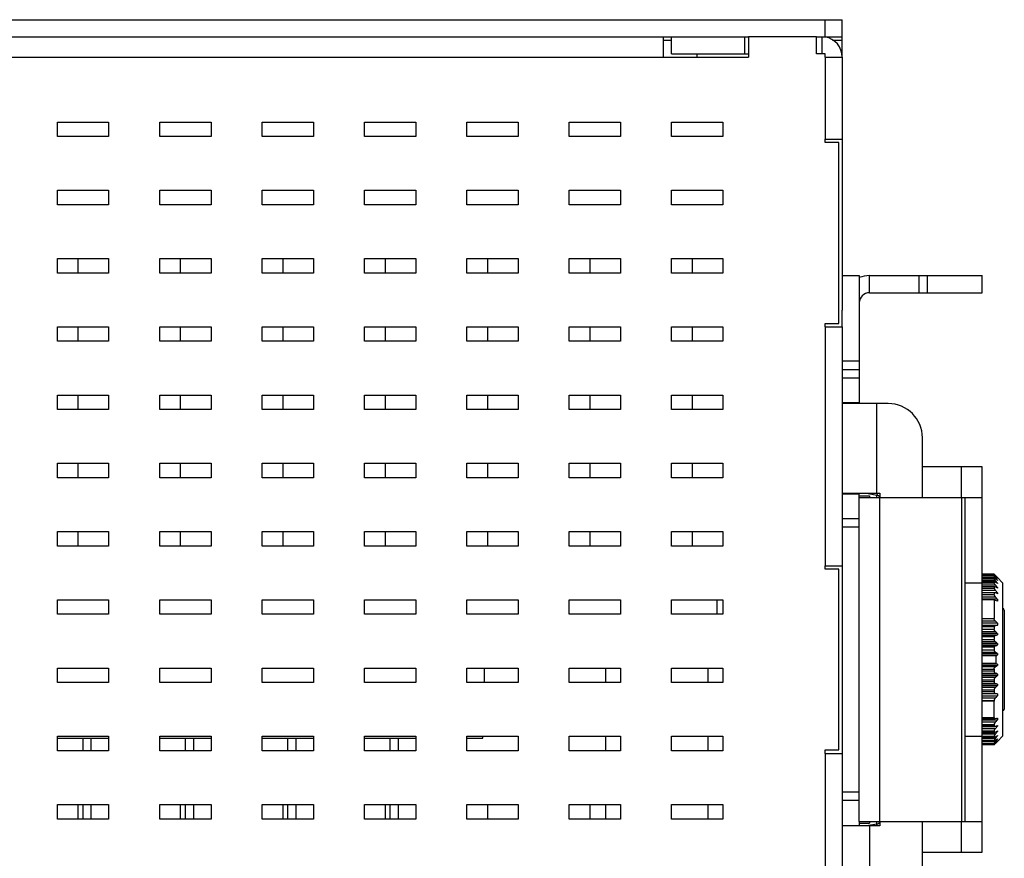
# Model space of a CAD drawing. Extents: x 879 to 1770, y -20 to 610.
# Tile 19 of 21: x 1458 to 1516, y 224 to 273. Entities that reach past the tile are written whole.
import ezdxf

# ---------------------------------------------------------------- set-up
doc = ezdxf.new("R2010")
doc.units = 0
doc.header["$LTSCALE"] = 2
doc.header["$MEASUREMENT"] = 0
for name, color, linetype in [('3461531900_SDXF_CONTINUO87', 7, 'CONTINUOUS'), ('3991137700_CDXF_CONTINUO69', 7, 'CONTINUOUS'), ('46-111-501-1DXF_CONTINUO64', 7, 'CONTINUOUS'), ('BACK_PLATE_2DXF_CONTINUO67', 7, 'CONTINUOUS'), ('MSD232_FEMALDXF_CONTINUO88', 7, 'CONTINUOUS'), ('MSD32_MALE_1DXF_CONTINUO86', 7, 'CONTINUOUS'), ('NET9-175600ADXF_CONTINUO70', 7, 'CONTINUOUS'), ('SNAP_2_DXF_CONTINUOUS_LINE', 7, 'CONTINUOUS'), ('SNAP_DXF_CONTINUOUS_LINE', 7, 'CONTINUOUS'), ('TOP-PCBA_DXF_CONTINUOUS_82', 7, 'CONTINUOUS')]:
    doc.layers.add(name, color=color, linetype=linetype)

msp = doc.modelspace()

# ---------------------------------------------------------------- linework, layer by layer
at = {"layer": '3461531900_SDXF_CONTINUO87', "color": 7, "linetype": 'Continuous'}
for p, q in [((1492.741, 234.555), (1492.741, 235.405)), ((1498.741, 234.555), (1498.741, 235.405)), ((1492.741, 230.555), (1492.741, 231.405)), ((1498.741, 230.555), (1498.741, 231.405)), ((1492.741, 226.555), (1492.741, 227.405)), ((1498.741, 226.555), (1498.741, 227.405))]:
    msp.add_line(p, q, dxfattribs=at)
at = {"layer": '3991137700_CDXF_CONTINUO69', "color": 3, "linetype": 'Continuous'}
msp.add_line((1410.591, 273.405), (1506.591, 273.405), dxfattribs=at)
at = {"layer": '3991137700_CDXF_CONTINUO69', "color": 7, "linetype": 'Continuous'}
for p, q in [((1505.591, 272.405), (1505.591, 273.405)), ((1506.591, 271.205), (1506.591, 273.405)), ((1411.591, 272.405), (1501.091, 272.405)), ((1496.091, 272.205), (1496.591, 272.205)), ((1505.091, 272.405), (1506.591, 272.405)), ((1506.013, 272.205), (1506.591, 272.205)), ((1461.791, 259.405), (1461.791, 258.555)), ((1467.791, 259.405), (1467.791, 258.555)), ((1473.791, 259.405), (1473.791, 258.555)), ((1479.791, 259.405), (1479.791, 258.555)), ((1485.791, 259.405), (1485.791, 258.555)), ((1491.791, 259.405), (1491.791, 258.555)), ((1497.791, 259.405), (1497.791, 258.555)), ((1461.791, 255.405), (1461.791, 254.555)), ((1467.791, 255.405), (1467.791, 254.555)), ((1473.791, 255.405), (1473.791, 254.555)), ((1479.791, 255.405), (1479.791, 254.555)), ((1485.791, 255.405), (1485.791, 254.555)), ((1491.791, 255.405), (1491.791, 254.555)), ((1497.791, 255.405), (1497.791, 254.555)), ((1461.791, 251.405), (1461.791, 250.555)), ((1467.791, 251.405), (1467.791, 250.555)), ((1473.791, 251.405), (1473.791, 250.555)), ((1479.791, 251.405), (1479.791, 250.555)), ((1485.791, 251.405), (1485.791, 250.555)), ((1491.791, 251.405), (1491.791, 250.555)), ((1497.791, 251.405), (1497.791, 250.555)), ((1461.791, 247.405), (1461.791, 246.555)), ((1467.791, 247.405), (1467.791, 246.555)), ((1473.791, 247.405), (1473.791, 246.555)), ((1479.791, 247.405), (1479.791, 246.555)), ((1485.791, 247.405), (1485.791, 246.555)), ((1491.791, 247.405), (1491.791, 246.555)), ((1497.791, 247.405), (1497.791, 246.555)), ((1461.791, 243.405), (1461.791, 242.555)), ((1467.791, 243.405), (1467.791, 242.555)), ((1473.791, 243.405), (1473.791, 242.555)), ((1479.791, 243.405), (1479.791, 242.555)), ((1485.791, 243.405), (1485.791, 242.555)), ((1491.791, 243.405), (1491.791, 242.555)), ((1497.791, 243.405), (1497.791, 242.555)), ((1461.791, 227.405), (1461.791, 226.555)), ((1467.791, 227.405), (1467.791, 226.555)), ((1473.791, 227.405), (1473.791, 226.555)), ((1479.791, 227.405), (1479.791, 226.555)), ((1485.791, 227.405), (1485.791, 226.555)), ((1491.791, 227.405), (1491.791, 226.555))]:
    msp.add_line(p, q, dxfattribs=at)
at = {"layer": '46-111-501-1DXF_CONTINUO64', "color": 6, "linetype": 'Continuous'}
for p, q in [((1515.491, 240.9), (1514.791, 240.9)), ((1514.791, 240.89), (1515.491, 240.89)), ((1515.491, 240.832), (1514.791, 240.832)), ((1514.791, 240.804), (1515.491, 240.804)), ((1514.791, 240.708), (1515.563, 240.708)), ((1515.491, 240.687), (1514.791, 240.687)), ((1515.491, 240.9), (1515.491, 240.89)), ((1515.491, 240.832), (1515.491, 240.804)), ((1515.491, 240.687), (1515.493, 240.687)), ((1515.491, 240.687), (1515.491, 240.64)), ((1515.526, 240.808), (1515.563, 240.808)), ((1515.59, 240.804), (1515.563, 240.831)), ((1515.563, 240.808), (1515.579, 240.792)), ((1515.563, 240.708), (1515.594, 240.673)), ((1515.606, 240.789), (1515.59, 240.804)), ((1515.649, 240.746), (1515.606, 240.789)), ((1515.691, 240.704), (1515.649, 240.746)), ((1515.691, 240.672), (1515.679, 240.672)), ((1515.991, 240.405), (1515.691, 240.705)), ((1515.691, 240.672), (1515.691, 240.661)), ((1514.791, 240.64), (1515.491, 240.64)), ((1514.791, 240.532), (1515.563, 240.532)), ((1514.791, 240.469), (1515.491, 240.469)), ((1515.491, 240.466), (1514.791, 240.466)), ((1514.791, 240.401), (1515.491, 240.401)), ((1514.791, 240.283), (1515.563, 240.283)), ((1514.791, 240.18), (1515.509, 240.18)), ((1515.491, 240.174), (1514.791, 240.174)), ((1515.491, 240.466), (1515.499, 240.469)), ((1515.491, 240.466), (1515.491, 240.401)), ((1515.491, 240.174), (1515.491, 240.092)), ((1515.691, 240.131), (1515.617, 240.131)), ((1515.691, 240.383), (1515.645, 240.383)), ((1515.691, 240.564), (1515.664, 240.564)), ((1515.691, 240.564), (1515.691, 240.543)), ((1515.691, 240.383), (1515.691, 240.352)), ((1515.691, 240.131), (1515.691, 240.09)), ((1515.991, 240.405), (1515.991, 231.405)), ((1514.791, 240.092), (1515.491, 240.092)), ((1514.791, 239.965), (1515.563, 239.965)), ((1514.791, 239.827), (1515.52, 239.827)), ((1515.491, 239.814), (1514.791, 239.814)), ((1514.791, 239.716), (1515.491, 239.716)), ((1514.791, 239.583), (1515.563, 239.583)), ((1515.491, 239.814), (1515.491, 239.716)), ((1515.563, 239.965), (1515.557, 239.971)), ((1515.691, 239.813), (1515.57, 239.813)), ((1515.691, 239.813), (1515.691, 239.763)), ((1515.691, 239.433), (1514.791, 239.433)), ((1515.491, 239.403), (1514.791, 239.403)), ((1515.491, 239.403), (1515.491, 238.309)), ((1515.691, 239.433), (1515.691, 239.334)), ((1516.091, 238.805), (1516.091, 233.005)), ((1514.791, 238.309), (1515.491, 238.309)), ((1514.791, 238.167), (1515.564, 238.167)), ((1515.691, 238.039), (1514.791, 238.039)), ((1514.791, 237.91), (1515.691, 237.91)), ((1515.563, 237.887), (1514.791, 237.887)), ((1515.491, 237.829), (1514.791, 237.829)), ((1515.491, 237.829), (1515.491, 237.686)), ((1515.691, 237.91), (1515.563, 237.887)), ((1515.691, 238.039), (1515.691, 237.91)), ((1514.791, 237.686), (1515.491, 237.686)), ((1514.791, 237.548), (1515.563, 237.548)), ((1515.691, 237.428), (1514.791, 237.428)), ((1514.791, 237.347), (1515.691, 237.347)), ((1515.563, 237.306), (1514.791, 237.306)), ((1515.491, 237.235), (1514.791, 237.235)), ((1515.491, 237.235), (1515.491, 237.087)), ((1515.691, 237.428), (1515.691, 237.347)), ((1514.791, 237.087), (1515.491, 237.087)), ((1514.791, 236.952), (1515.563, 236.952)), ((1515.691, 236.846), (1514.791, 236.846)), ((1514.791, 236.762), (1515.691, 236.762)), ((1515.563, 236.703), (1514.791, 236.703)), ((1515.691, 236.846), (1515.691, 236.762)), ((1515.491, 236.62), (1514.791, 236.62)), ((1514.791, 236.468), (1515.491, 236.468)), ((1514.791, 236.341), (1515.563, 236.341)), ((1515.691, 236.249), (1514.791, 236.249)), ((1514.791, 236.18), (1515.691, 236.18)), ((1515.591, 236.12), (1514.791, 236.12)), ((1515.491, 236.62), (1515.491, 236.468)), ((1515.492, 236.46), (1515.491, 236.468)), ((1515.591, 236.12), (1515.591, 235.689)), ((1515.691, 236.249), (1515.691, 236.18)), ((1514.791, 235.689), (1515.591, 235.689)), ((1515.691, 235.63), (1514.791, 235.63)), ((1514.791, 235.561), (1515.691, 235.561)), ((1515.691, 235.63), (1515.691, 235.561)), ((1515.563, 235.469), (1514.791, 235.469)), ((1514.791, 235.341), (1515.491, 235.341)), ((1515.491, 235.215), (1514.791, 235.215)), ((1514.791, 235.106), (1515.563, 235.106)), ((1515.691, 235.047), (1514.791, 235.047)), ((1514.791, 234.963), (1515.691, 234.963)), ((1515.491, 235.341), (1515.492, 235.349)), ((1515.491, 235.341), (1515.491, 235.215)), ((1515.691, 235.047), (1515.691, 234.963)), ((1515.563, 234.857), (1514.791, 234.857)), ((1514.791, 234.723), (1515.491, 234.723)), ((1515.491, 234.6), (1514.791, 234.6)), ((1514.791, 234.503), (1515.563, 234.503)), ((1515.691, 234.462), (1514.791, 234.462)), ((1514.791, 234.381), (1515.691, 234.381)), ((1515.491, 234.723), (1515.491, 234.6)), ((1515.691, 234.462), (1515.691, 234.381)), ((1515.563, 234.261), (1514.791, 234.261)), ((1514.791, 234.123), (1515.491, 234.123)), ((1515.491, 234.005), (1514.791, 234.005)), ((1514.791, 233.922), (1515.563, 233.922)), ((1515.691, 233.9), (1514.791, 233.9)), ((1514.791, 233.771), (1515.691, 233.771)), ((1515.491, 234.123), (1515.491, 234.005)), ((1515.563, 233.922), (1515.691, 233.9)), ((1515.691, 233.9), (1515.691, 233.771)), ((1515.564, 233.643), (1514.791, 233.643)), ((1514.791, 233.501), (1515.491, 233.501)), ((1515.491, 233.461), (1514.791, 233.461)), ((1515.491, 233.501), (1515.491, 233.461)), ((1514.791, 232.511), (1515.491, 232.511)), ((1515.491, 232.478), (1514.791, 232.478)), ((1514.791, 232.441), (1515.537, 232.441)), ((1514.791, 232.437), (1515.537, 232.437)), ((1514.791, 232.376), (1515.691, 232.376)), ((1515.563, 232.226), (1514.791, 232.226)), ((1514.791, 232.093), (1515.491, 232.093)), ((1515.491, 232.511), (1515.491, 232.478)), ((1515.491, 232.093), (1515.491, 232.012)), ((1515.537, 232.437), (1515.564, 232.441)), ((1515.691, 232.475), (1515.691, 232.376)), ((1515.691, 232.047), (1515.691, 231.996)), ((1515.491, 232.012), (1514.791, 232.012)), ((1514.791, 231.984), (1515.524, 231.984)), ((1515.563, 231.844), (1514.791, 231.844)), ((1514.791, 231.717), (1515.491, 231.717)), ((1515.491, 231.649), (1514.791, 231.649)), ((1514.791, 231.631), (1515.513, 231.631)), ((1515.563, 231.526), (1514.791, 231.526)), ((1515.491, 231.717), (1515.491, 231.649)), ((1515.557, 231.838), (1515.563, 231.844)), ((1515.57, 231.996), (1515.691, 231.996)), ((1515.617, 231.678), (1515.691, 231.678)), ((1515.691, 231.719), (1515.691, 231.678)), ((1515.691, 231.458), (1515.691, 231.426)), ((1514.791, 231.408), (1515.491, 231.408)), ((1515.491, 231.354), (1514.791, 231.354)), ((1514.791, 231.344), (1515.504, 231.344)), ((1515.563, 231.277), (1514.791, 231.277)), ((1514.791, 231.169), (1515.491, 231.169)), ((1515.491, 231.13), (1514.791, 231.13)), ((1514.791, 231.126), (1515.491, 231.126)), ((1515.563, 231.101), (1514.791, 231.101)), ((1514.791, 231.005), (1515.491, 231.005)), ((1515.491, 230.982), (1514.791, 230.982)), ((1514.791, 230.981), (1515.493, 230.981)), ((1514.791, 230.919), (1515.491, 230.919)), ((1515.491, 230.911), (1514.791, 230.911)), ((1515.491, 231.408), (1515.491, 231.354)), ((1515.491, 231.169), (1515.491, 231.13)), ((1515.491, 231.005), (1515.491, 230.982)), ((1515.491, 230.982), (1515.493, 230.981)), ((1515.491, 230.919), (1515.491, 230.911)), ((1515.493, 230.912), (1515.495, 230.914)), ((1515.495, 230.914), (1515.498, 230.916)), ((1515.498, 230.916), (1515.502, 230.92)), ((1515.563, 231.001), (1515.525, 231.001)), ((1515.594, 231.136), (1515.563, 231.101)), ((1515.579, 231.018), (1515.563, 231.001)), ((1515.563, 230.978), (1515.59, 231.005)), ((1515.59, 231.005), (1515.606, 231.02)), ((1515.606, 231.02), (1515.649, 231.063)), ((1515.645, 231.426), (1515.691, 231.426)), ((1515.649, 231.063), (1515.691, 231.105)), ((1515.664, 231.245), (1515.691, 231.245)), ((1515.679, 231.137), (1515.691, 231.137)), ((1515.991, 231.405), (1515.691, 231.105)), ((1515.691, 231.266), (1515.691, 231.245)), ((1515.691, 231.148), (1515.691, 231.137))]:
    msp.add_line(p, q, dxfattribs=at)
for centre, radius, start, end in [((1514.276, 239.575), 1.798, 46.49107, 46.84636), ((1515.44, 240.545), 0.153, 61.15697, 64.64152), ((1513.868, 239.146), 2.39, 45.94422, 46.47645), ((1512.013, 237.233), 5.054, 45.38439, 45.90714), ((1493.755, 216.378), 32.723, 48.02064, 48.20935), ((1490.526, 217.132), 34.459, 43.08834, 43.36139), ((1489.136, 217.005), 35.5, 41.57918, 41.81447), ((1494.68, 217.407), 31.34, 47.90139, 48.01984), ((1496.13, 216.048), 31.347, 51.3901, 51.68973), ((1487.853, 216.538), 36.655, 40.58249, 40.88995), ((1498.184, 214.647), 31.1, 55.74064, 56.02628), ((1487.249, 216.217), 37.16, 40.05726, 40.36382), ((1500.053, 211.806), 32.319, 61.06108, 61.32078), ((1515.924, 239.894), 0.476, 216.84163, 220.70201), ((1487.161, 215.888), 37.234, 39.98289, 40.28932), ((1501.62, 205.937), 36.635, 67.41276, 67.63001), ((1487.596, 215.559), 36.869, 40.3564, 40.66349), ((1502.122, 189.156), 51.98, 74.86769, 75.01252), ((1515.991, 238.805), 0.1, 0, 90), ((1490.52, 213.191), 35.369, 44.62891, 44.92073), ((1493.567, 213.776), 32.387, 46.91312, 47.22327), ((1502.447, 278.613), 43.338, 287.61527, 287.79341), ((1495.646, 212.842), 31.272, 50.13604, 50.44175), ((1501.137, 268.231), 34.671, 294.58591, 294.8194), ((1497.715, 211.337), 30.721, 54.1858, 54.48047), ((1499.873, 262.629), 30.818, 300.66593, 300.88232), ((1497.513, 260.753), 31.066, 305.52116, 305.81256), ((1500.014, 209.418), 30.542, 59.1167, 59.33505), ((1501.307, 203.947), 34.266, 65.17922, 65.41547), ((1495.427, 259.231), 31.616, 309.55991, 309.8623), ((1502.605, 193.692), 42.819, 72.20551, 72.38581), ((1493.329, 258.289), 32.736, 312.77838, 313.08523), ((1490.258, 258.878), 35.738, 315.08078, 315.36959), ((1459.838, 232.984), 55.655, 359.51311, 0.49021), ((1515.991, 233.005), 0.1, 270, 360), ((1515.923, 231.917), 0.475, 139.29165, 143.16465), ((1487.305, 256.499), 37.251, 319.33809, 319.64202), ((1501.785, 265.472), 36.203, 292.36869, 292.58854), ((1502.281, 282.062), 51.368, 284.98662, 285.13317), ((1486.867, 256.169), 37.619, 319.71225, 320.01554), ((1500.232, 259.677), 31.948, 298.67771, 298.94043), ((1486.955, 255.841), 37.545, 319.63774, 319.94117), ((1498.379, 256.873), 30.752, 303.9721, 304.26098), ((1515.174, 231.279), 0.487, 312.46082, 312.84431), ((1513.315, 233.29), 3.225, 312.75783, 312.89036), ((1514.731, 231.766), 1.145, 312.89931, 313.1893), ((1517.273, 229.381), 2.356, 136.54632, 137.81867), ((1487.565, 255.52), 37.035, 319.11162, 319.41593), ((1496.344, 255.492), 31.004, 308.30862, 308.61156), ((1493.757, 255.429), 32.722, 311.79065, 311.97987), ((1490.261, 254.926), 34.822, 316.64005, 316.91025), ((1488.858, 255.052), 35.872, 318.18675, 318.41959), ((1494.681, 254.401), 31.339, 311.98067, 312.09861)]:
    msp.add_arc(centre, radius, start, end, dxfattribs=at)
for points, start_tangent, end_tangent in [([(1515.491, 240.9), (1515.506, 240.887)], (0.771742, -0.635936), (0.729581, -0.683895)), ([(1515.518, 240.857), (1515.511, 240.865), (1515.497, 240.882), (1515.491, 240.89)], (-0.663466, 0.748206), (-0.400022, 0.916506)), ([(1515.491, 240.832), (1515.506, 240.824), (1515.53, 240.805), (1515.563, 240.777)], (0.951576, -0.307412), (0.742904, -0.669398)), ([(1515.563, 240.708), (1515.533, 240.742), (1515.511, 240.77), (1515.497, 240.791), (1515.491, 240.804)], (-0.667641, 0.744484), (-0.221262, 0.975214)), ([(1515.493, 240.687), (1515.506, 240.684)], (0.999115, 0.042056), (0.903846, -0.427859)), ([(1515.514, 240.679), (1515.53, 240.67), (1515.541, 240.662)], (0.876227, -0.481899), (0.808289, -0.588787)), ([(1515.563, 240.808), (1515.533, 240.84), (1515.518, 240.857)], (-0.687031, 0.726628), (-0.663466, 0.748206)), ([(1515.563, 240.532), (1515.533, 240.568), (1515.511, 240.599), (1515.497, 240.624), (1515.491, 240.64)], (-0.654566, 0.756005), (-0.153108, 0.98821)), ([(1515.563, 240.283), (1515.533, 240.321), (1515.511, 240.354), (1515.497, 240.381), (1515.491, 240.401)], (-0.647596, 0.761984), (-0.118221, 0.992987)), ([(1515.491, 240.174), (1515.506, 240.18), (1515.508, 240.18)], (0.646985, 0.762503), (0.999453, 0.033067)), ([(1515.499, 240.469), (1515.506, 240.468)], (0.999992, -0.003939), (0.984286, -0.176581)), ([(1515.506, 240.468), (1515.53, 240.459), (1515.563, 240.439)], (0.984286, -0.176581), (0.822067, -0.569391)), ([(1515.508, 240.18), (1515.53, 240.176), (1515.563, 240.161)], (0.999453, 0.033067), (0.868342, -0.495966)), ([(1515.541, 240.662), (1515.563, 240.645)], (0.808289, -0.588787), (0.779659, -0.626205)), ([(1515.491, 240.092), (1515.493, 240.081), (1515.497, 240.067), (1515.504, 240.052), (1515.513, 240.035), (1515.525, 240.016), (1515.539, 239.994), (1515.557, 239.971)], (0.097458, -0.99524), (0.636056, -0.771643)), ([(1515.491, 239.814), (1515.506, 239.825), (1515.519, 239.827)], (0.517769, 0.85552), (0.999979, -0.00648)), ([(1515.543, 239.608), (1515.515, 239.649), (1515.498, 239.687), (1515.491, 239.716)], (-0.599173, 0.800619), (-0.083994, 0.996466)), ([(1515.519, 239.827), (1515.53, 239.826), (1515.563, 239.816)], (0.999979, -0.00648), (0.915082, -0.403267)), ([(1515.491, 239.403), (1515.513, 239.396), (1515.538, 239.384), (1515.564, 239.368)], (0.969003, -0.247048), (0.830477, -0.557053)), ([(1515.509, 238.244), (1515.5, 238.267), (1515.494, 238.289), (1515.491, 238.309)], (-0.42507, 0.905161), (-0.063665, 0.997971)), ([(1515.491, 237.829), (1515.506, 237.857), (1515.53, 237.877), (1515.563, 237.887)], (0.296676, 0.954978), (0.99182, 0.127646)), ([(1515.564, 238.167), (1515.542, 238.192), (1515.523, 238.218), (1515.509, 238.244)], (-0.70609, 0.708122), (-0.42507, 0.905161)), ([(1515.5, 237.641), (1515.496, 237.657), (1515.493, 237.672), (1515.491, 237.686)], (-0.328605, 0.944467), (-0.060919, 0.998143)), ([(1515.491, 237.235), (1515.506, 237.266), (1515.53, 237.291), (1515.563, 237.306)], (0.2749, 0.961473), (0.965021, 0.262172)), ([(1515.563, 237.548), (1515.536, 237.577), (1515.515, 237.609), (1515.5, 237.641)], (-0.733966, 0.679187), (-0.328605, 0.944467)), ([(1515.495, 237.06), (1515.493, 237.069), (1515.492, 237.078), (1515.491, 237.087)], (-0.225253, 0.9743), (-0.059053, 0.998255)), ([(1515.491, 236.62), (1515.506, 236.654), (1515.53, 236.683), (1515.563, 236.703)], (0.259537, 0.965733), (0.925133, 0.379643)), ([(1515.563, 236.952), (1515.531, 236.985), (1515.508, 237.022), (1515.495, 237.06)], (-0.77094, 0.636908), (-0.225253, 0.9743)), ([(1515.492, 236.46), (1515.495, 236.44), (1515.502, 236.419), (1515.511, 236.399), (1515.525, 236.378), (1515.542, 236.359), (1515.563, 236.341)], (0.110445, -0.993882), (0.813884, -0.581028)), ([(1515.491, 235.215), (1515.493, 235.197), (1515.498, 235.18), (1515.505, 235.163), (1515.514, 235.146), (1515.527, 235.131), (1515.543, 235.117), (1515.563, 235.106)], (0.059234, -0.998244), (0.909328, -0.41608)), ([(1515.492, 235.349), (1515.499, 235.381), (1515.513, 235.414), (1515.535, 235.443), (1515.563, 235.469)], (0.110445, 0.993882), (0.813884, 0.581028)), ([(1515.495, 234.75), (1515.493, 234.74), (1515.492, 234.731), (1515.491, 234.723)], (-0.225253, -0.9743), (-0.059053, -0.998255)), ([(1515.491, 234.6), (1515.493, 234.583), (1515.498, 234.566), (1515.505, 234.551), (1515.514, 234.536), (1515.527, 234.523), (1515.543, 234.511), (1515.563, 234.503)], (0.061238, -0.998123), (0.953104, -0.302643)), ([(1515.563, 234.857), (1515.531, 234.824), (1515.508, 234.788), (1515.495, 234.75)], (-0.77094, -0.636908), (-0.225253, -0.9743)), ([(1515.5, 234.168), (1515.496, 234.153), (1515.493, 234.138), (1515.491, 234.123)], (-0.328605, -0.944467), (-0.060919, -0.998143)), ([(1515.491, 234.005), (1515.493, 233.989), (1515.498, 233.974), (1515.505, 233.96), (1515.514, 233.947), (1515.527, 233.936), (1515.543, 233.927), (1515.563, 233.922)], (0.06443, -0.997922), (0.985447, -0.169981)), ([(1515.563, 234.261), (1515.536, 234.232), (1515.515, 234.201), (1515.5, 234.168)], (-0.733966, -0.679187), (-0.328605, -0.944467)), ([(1515.509, 233.565), (1515.5, 233.542), (1515.494, 233.521), (1515.491, 233.501)], (-0.42507, -0.905161), (-0.063665, -0.997971)), ([(1515.564, 233.643), (1515.542, 233.618), (1515.523, 233.592), (1515.509, 233.565)], (-0.70609, -0.708122), (-0.42507, -0.905161)), ([(1515.491, 232.478), (1515.497, 232.457), (1515.511, 232.443), (1515.534, 232.437), (1515.537, 232.437)], (0.083498, -0.996508), (0.999994, -0.003592)), ([(1515.543, 232.201), (1515.527, 232.179), (1515.514, 232.158), (1515.505, 232.139), (1515.498, 232.122), (1515.493, 232.106), (1515.491, 232.093)], (-0.599173, -0.800619), (-0.083994, -0.996466)), ([(1515.491, 232.012), (1515.493, 232.002), (1515.498, 231.994), (1515.505, 231.988), (1515.514, 231.985), (1515.523, 231.984)], (0.099625, -0.995025), (1, -0.000486)), ([(1515.491, 231.717), (1515.497, 231.74), (1515.509, 231.768), (1515.53, 231.801), (1515.557, 231.838)], (0.097458, 0.99524), (0.636056, 0.771643)), ([(1515.491, 231.649), (1515.493, 231.642), (1515.498, 231.636), (1515.505, 231.632), (1515.513, 231.631)], (0.121692, -0.992568), (0.999999, 0.001094)), ([(1515.563, 231.526), (1515.543, 231.502), (1515.527, 231.48), (1515.514, 231.461), (1515.505, 231.444), (1515.498, 231.43), (1515.493, 231.418), (1515.491, 231.408)], (-0.647596, -0.761984), (-0.118221, -0.992987)), ([(1515.513, 231.631), (1515.514, 231.631), (1515.527, 231.633), (1515.543, 231.639), (1515.563, 231.648)], (0.999999, 0.001094), (0.877307, 0.479929)), ([(1515.523, 231.984), (1515.527, 231.984), (1515.543, 231.987), (1515.563, 231.993)], (1, -0.000486), (0.924737, 0.380608)), ([(1515.491, 231.354), (1515.493, 231.348), (1515.498, 231.345), (1515.504, 231.344)], (0.15932, -0.987227), (0.999993, 0.003809)), ([(1515.563, 231.277), (1515.543, 231.254), (1515.527, 231.233), (1515.514, 231.215), (1515.505, 231.2), (1515.498, 231.187), (1515.493, 231.177), (1515.491, 231.169)], (-0.654566, -0.756005), (-0.153108, -0.98821)), ([(1515.491, 231.13), (1515.493, 231.127), (1515.497, 231.126)], (0.234852, -0.972031), (0.999998, -0.002132)), ([(1515.563, 231.101), (1515.543, 231.079), (1515.527, 231.06), (1515.514, 231.043), (1515.505, 231.03), (1515.498, 231.019), (1515.493, 231.011), (1515.491, 231.005)], (-0.667641, -0.744484), (-0.221262, -0.975214)), ([(1515.527, 230.962), (1515.514, 230.948), (1515.505, 230.937), (1515.498, 230.928), (1515.493, 230.922), (1515.491, 230.919)], (-0.670607, -0.741812), (-0.400022, -0.916506)), ([(1515.493, 230.981), (1515.493, 230.981), (1515.498, 230.982), (1515.505, 230.986)], (0.996262, -0.086379), (0.855191, 0.518313)), ([(1515.497, 231.126), (1515.498, 231.126), (1515.505, 231.127), (1515.514, 231.131), (1515.527, 231.139), (1515.541, 231.148)], (0.999998, -0.002132), (0.815849, 0.578266)), ([(1515.504, 231.344), (1515.505, 231.344), (1515.514, 231.345), (1515.527, 231.35), (1515.543, 231.358), (1515.563, 231.371)], (0.999993, 0.003809), (0.829277, 0.558837)), ([(1515.505, 230.986), (1515.514, 230.992), (1515.527, 231.002), (1515.543, 231.016), (1515.563, 231.033)], (0.855191, 0.518313), (0.745573, 0.666424)), ([(1515.514, 230.931), (1515.527, 230.943), (1515.543, 230.959), (1515.563, 230.978)], (0.728935, 0.684583), (0.712967, 0.701198)), ([(1515.541, 231.148), (1515.543, 231.149), (1515.563, 231.164)], (0.815849, 0.578266), (0.784646, 0.619943))]:
    msp.add_spline(points, degree=3, dxfattribs=dict(at, start_tangent=start_tangent, end_tangent=end_tangent))
at = {"layer": 'BACK_PLATE_2DXF_CONTINUO67', "color": 7, "linetype": 'Continuous'}
for p, q in [((1506.591, 258.405), (1507.591, 258.405)), ((1508.191, 258.405), (1514.791, 258.405)), ((1508.191, 257.405), (1508.191, 258.405)), ((1511.074, 258.405), (1511.074, 257.405)), ((1511.567, 258.405), (1511.567, 257.405)), ((1514.791, 257.405), (1514.791, 258.405)), ((1506.591, 255.405), (1506.591, 256.377)), ((1506.591, 253.405), (1507.591, 253.405)), ((1506.591, 253.405), (1506.591, 252.905)), ((1506.591, 252.905), (1507.591, 252.905)), ((1506.591, 252.405), (1507.591, 252.405)), ((1507.591, 250.947), (1506.591, 250.947)), ((1509.291, 250.905), (1506.627, 250.905)), ((1508.591, 250.905), (1508.591, 245.655)), ((1511.291, 245.405), (1511.291, 248.905)), ((1506.591, 245.612), (1507.591, 245.612)), ((1506.627, 245.655), (1508.791, 245.655)), ((1508.009, 245.655), (1508.628, 245.545)), ((1508.646, 245.645), (1508.628, 245.545)), ((1508.791, 245.655), (1508.791, 245.405)), ((1507.591, 244.155), (1506.591, 244.155)), ((1507.591, 243.655), (1506.591, 243.655)), ((1506.591, 243.655), (1506.591, 228.155)), ((1506.591, 228.155), (1507.591, 228.155)), ((1506.591, 227.655), (1507.591, 227.655)), ((1508.628, 226.264), (1508.009, 226.155)), ((1508.647, 226.155), (1508.628, 226.264)), ((1508.791, 226.405), (1508.791, 226.155)), ((1511.291, 222.905), (1511.291, 226.405)), ((1508.791, 226.155), (1506.591, 226.155)), ((1508.191, 226.155), (1508.191, 220.905))]:
    msp.add_line(p, q, dxfattribs=at)
at = {"layer": 'BACK_PLATE_2DXF_CONTINUO67', "color": 3, "linetype": 'Continuous'}
for p, q in [((1507.591, 258.405), (1507.591, 250.947)), ((1508.191, 257.405), (1514.791, 257.405)), ((1507.591, 245.405), (1507.591, 245.612)), ((1507.591, 245.505), (1508.191, 245.505)), ((1508.191, 245.505), (1508.191, 245.405)), ((1507.591, 226.405), (1507.591, 226.155)), ((1507.591, 226.305), (1508.191, 226.305)), ((1508.191, 226.405), (1508.191, 226.305))]:
    msp.add_line(p, q, dxfattribs=at)
at = {"layer": 'BACK_PLATE_2DXF_CONTINUO67', "color": 7, "linetype": 'Continuous'}
for centre, radius, start, end in [((1508.191, 256.805), 1.6, 90, 112.23217), ((1509.291, 248.905), 2, 0, 90), ((1508.593, 245.348), 0.2, 16, 80), ((1508.593, 226.461), 0.2, 280, 344)]:
    msp.add_arc(centre, radius, start, end, dxfattribs=at)
at = {"layer": 'BACK_PLATE_2DXF_CONTINUO67', "color": 3, "linetype": 'Continuous'}
msp.add_arc((1508.191, 256.805), 0.6, 90, 180, dxfattribs=at)
for points, start_tangent, end_tangent in [([(1507.591, 250.947), (1507.593, 250.923), (1507.599, 250.909)], (0, -1), (0.69222, -0.721686)), ([(1507.591, 245.612), (1507.593, 245.636), (1507.599, 245.65)], (0, 1), (0.69222, 0.721686))]:
    msp.add_spline(points, degree=3, dxfattribs=dict(at, start_tangent=start_tangent, end_tangent=end_tangent))
at = {"layer": 'MSD232_FEMALDXF_CONTINUO88', "color": 7, "linetype": 'Continuous'}
msp.add_line((1485.625, 234.555), (1485.625, 235.405), dxfattribs=at)
at = {"layer": 'MSD32_MALE_1DXF_CONTINUO86', "color": 7, "linetype": 'Continuous'}
for p, q in [((1460.591, 231.305), (1463.591, 231.305)), ((1462.075, 231.305), (1462.075, 230.555)), ((1462.575, 230.555), (1462.575, 231.305)), ((1466.591, 231.305), (1469.591, 231.305)), ((1468.075, 231.305), (1468.075, 230.555)), ((1468.575, 230.555), (1468.575, 231.305)), ((1472.591, 231.305), (1475.591, 231.305)), ((1474.075, 231.305), (1474.075, 230.555)), ((1474.575, 230.555), (1474.575, 231.305)), ((1478.591, 231.305), (1481.591, 231.305)), ((1480.075, 231.305), (1480.075, 230.555)), ((1480.575, 230.555), (1480.575, 231.305)), ((1484.591, 231.305), (1485.525, 231.305)), ((1485.525, 231.305), (1485.525, 231.405)), ((1462.075, 227.405), (1462.075, 226.555)), ((1462.575, 226.555), (1462.575, 227.405)), ((1468.075, 227.405), (1468.075, 226.555)), ((1468.575, 226.555), (1468.575, 227.405)), ((1474.075, 227.405), (1474.075, 226.555)), ((1474.575, 226.555), (1474.575, 227.405)), ((1480.075, 227.405), (1480.075, 226.555)), ((1480.575, 226.555), (1480.575, 227.405))]:
    msp.add_line(p, q, dxfattribs=at)
at = {"layer": 'NET9-175600ADXF_CONTINUO70', "color": 7, "linetype": 'Continuous'}
for p, q in [((1496.091, 272.405), (1496.091, 271.205)), ((1496.591, 272.405), (1500.891, 272.405)), ((1496.591, 271.405), (1496.591, 272.405)), ((1500.891, 271.405), (1500.891, 272.405)), ((1505.091, 272.405), (1501.091, 272.405)), ((1501.091, 272.405), (1501.091, 271.205)), ((1505.091, 271.405), (1505.091, 272.405)), ((1505.391, 272.405), (1505.391, 271.405)), ((1505.591, 271.405), (1505.091, 271.405)), ((1505.591, 271.205), (1505.591, 271.405)), ((1411.791, 271.205), (1501.091, 271.205)), ((1505.591, 271.205), (1506.591, 271.205)), ((1506.591, 271.205), (1506.591, 256.377)), ((1460.591, 266.555), (1460.591, 267.405)), ((1460.591, 267.405), (1463.591, 267.405)), ((1463.591, 267.405), (1463.591, 266.555)), ((1466.591, 266.555), (1466.591, 267.405)), ((1466.591, 267.405), (1469.591, 267.405)), ((1469.591, 267.405), (1469.591, 266.555)), ((1472.591, 266.555), (1472.591, 267.405)), ((1472.591, 267.405), (1475.591, 267.405)), ((1475.591, 267.405), (1475.591, 266.555)), ((1478.591, 267.405), (1481.591, 267.405)), ((1478.591, 266.555), (1478.591, 267.405)), ((1481.591, 267.405), (1481.591, 266.555)), ((1484.591, 267.405), (1487.591, 267.405)), ((1484.591, 266.555), (1484.591, 267.405)), ((1487.591, 267.405), (1487.591, 266.555)), ((1490.591, 267.405), (1493.591, 267.405)), ((1490.591, 266.555), (1490.591, 267.405)), ((1493.591, 267.405), (1493.591, 266.555)), ((1496.591, 267.405), (1499.591, 267.405)), ((1496.591, 266.555), (1496.591, 267.405)), ((1499.591, 267.405), (1499.591, 266.555)), ((1463.591, 266.555), (1460.591, 266.555)), ((1469.591, 266.555), (1466.591, 266.555)), ((1475.591, 266.555), (1472.591, 266.555)), ((1481.591, 266.555), (1478.591, 266.555)), ((1487.591, 266.555), (1484.591, 266.555)), ((1493.591, 266.555), (1490.591, 266.555)), ((1499.591, 266.555), (1496.591, 266.555)), ((1505.591, 266.405), (1506.591, 266.405)), ((1505.591, 266.205), (1505.591, 266.405)), ((1506.391, 266.205), (1505.591, 266.205)), ((1506.391, 255.605), (1506.391, 266.205)), ((1460.591, 262.555), (1460.591, 263.405)), ((1460.591, 263.405), (1463.591, 263.405)), ((1463.591, 263.405), (1463.591, 262.555)), ((1466.591, 262.555), (1466.591, 263.405)), ((1466.591, 263.405), (1469.591, 263.405)), ((1469.591, 263.405), (1469.591, 262.555)), ((1472.591, 263.405), (1475.591, 263.405)), ((1472.591, 262.555), (1472.591, 263.405)), ((1475.591, 263.405), (1475.591, 262.555)), ((1478.591, 263.405), (1481.591, 263.405)), ((1478.591, 262.555), (1478.591, 263.405)), ((1481.591, 263.405), (1481.591, 262.555)), ((1484.591, 263.405), (1487.591, 263.405)), ((1484.591, 262.555), (1484.591, 263.405)), ((1487.591, 263.405), (1487.591, 262.555)), ((1490.591, 263.405), (1493.591, 263.405)), ((1490.591, 262.555), (1490.591, 263.405)), ((1493.591, 263.405), (1493.591, 262.555)), ((1496.591, 263.405), (1499.591, 263.405)), ((1496.591, 262.555), (1496.591, 263.405)), ((1499.591, 263.405), (1499.591, 262.555)), ((1463.591, 262.555), (1460.591, 262.555)), ((1469.591, 262.555), (1466.591, 262.555)), ((1475.591, 262.555), (1472.591, 262.555)), ((1481.591, 262.555), (1478.591, 262.555)), ((1487.591, 262.555), (1484.591, 262.555)), ((1493.591, 262.555), (1490.591, 262.555)), ((1499.591, 262.555), (1496.591, 262.555)), ((1460.591, 258.555), (1460.591, 259.405)), ((1460.591, 259.405), (1463.591, 259.405)), ((1463.591, 259.405), (1463.591, 258.555)), ((1466.591, 259.405), (1469.591, 259.405)), ((1466.591, 258.555), (1466.591, 259.405)), ((1469.591, 259.405), (1469.591, 258.555)), ((1472.591, 259.405), (1475.591, 259.405)), ((1472.591, 258.555), (1472.591, 259.405)), ((1475.591, 259.405), (1475.591, 258.555)), ((1478.591, 259.405), (1481.591, 259.405)), ((1478.591, 258.555), (1478.591, 259.405)), ((1481.591, 259.405), (1481.591, 258.555)), ((1484.591, 259.405), (1487.591, 259.405)), ((1484.591, 258.555), (1484.591, 259.405)), ((1487.591, 259.405), (1487.591, 258.555)), ((1490.591, 259.405), (1493.591, 259.405)), ((1490.591, 258.555), (1490.591, 259.405)), ((1493.591, 259.405), (1493.591, 258.555)), ((1496.591, 259.405), (1499.591, 259.405)), ((1496.591, 258.555), (1496.591, 259.405)), ((1499.591, 259.405), (1499.591, 258.555)), ((1463.591, 258.555), (1460.591, 258.555)), ((1469.591, 258.555), (1466.591, 258.555)), ((1475.591, 258.555), (1472.591, 258.555)), ((1481.591, 258.555), (1478.591, 258.555)), ((1487.591, 258.555), (1484.591, 258.555)), ((1493.591, 258.555), (1490.591, 258.555)), ((1499.591, 258.555), (1496.591, 258.555)), ((1460.591, 254.555), (1460.591, 255.405)), ((1460.591, 255.405), (1463.591, 255.405)), ((1463.591, 255.405), (1463.591, 254.555)), ((1466.591, 255.405), (1469.591, 255.405)), ((1466.591, 254.555), (1466.591, 255.405)), ((1469.591, 255.405), (1469.591, 254.555)), ((1472.591, 255.405), (1475.591, 255.405)), ((1472.591, 254.555), (1472.591, 255.405)), ((1475.591, 255.405), (1475.591, 254.555)), ((1478.591, 255.405), (1481.591, 255.405)), ((1478.591, 254.555), (1478.591, 255.405)), ((1481.591, 255.405), (1481.591, 254.555)), ((1484.591, 255.405), (1487.591, 255.405)), ((1484.591, 254.555), (1484.591, 255.405)), ((1487.591, 255.405), (1487.591, 254.555)), ((1490.591, 255.405), (1493.591, 255.405)), ((1490.591, 254.555), (1490.591, 255.405)), ((1493.591, 255.405), (1493.591, 254.555)), ((1496.591, 255.405), (1499.591, 255.405)), ((1496.591, 254.555), (1496.591, 255.405)), ((1499.591, 255.405), (1499.591, 254.555)), ((1505.591, 255.605), (1506.391, 255.605)), ((1505.591, 255.405), (1505.591, 255.605)), ((1505.591, 255.405), (1506.591, 255.405)), ((1506.591, 255.405), (1506.591, 241.405)), ((1463.591, 254.555), (1460.591, 254.555)), ((1469.591, 254.555), (1466.591, 254.555)), ((1475.591, 254.555), (1472.591, 254.555)), ((1481.591, 254.555), (1478.591, 254.555)), ((1487.591, 254.555), (1484.591, 254.555)), ((1493.591, 254.555), (1490.591, 254.555)), ((1499.591, 254.555), (1496.591, 254.555)), ((1460.591, 251.405), (1463.591, 251.405)), ((1460.591, 250.555), (1460.591, 251.405)), ((1463.591, 251.405), (1463.591, 250.555)), ((1466.591, 251.405), (1469.591, 251.405)), ((1466.591, 250.555), (1466.591, 251.405)), ((1469.591, 251.405), (1469.591, 250.555)), ((1472.591, 251.405), (1475.591, 251.405)), ((1472.591, 250.555), (1472.591, 251.405)), ((1475.591, 251.405), (1475.591, 250.555)), ((1478.591, 251.405), (1481.591, 251.405)), ((1478.591, 250.555), (1478.591, 251.405)), ((1481.591, 251.405), (1481.591, 250.555)), ((1484.591, 251.405), (1487.591, 251.405)), ((1484.591, 250.555), (1484.591, 251.405)), ((1487.591, 251.405), (1487.591, 250.555)), ((1490.591, 251.405), (1493.591, 251.405)), ((1490.591, 250.555), (1490.591, 251.405)), ((1493.591, 251.405), (1493.591, 250.555)), ((1496.591, 251.405), (1499.591, 251.405)), ((1496.591, 250.555), (1496.591, 251.405)), ((1499.591, 251.405), (1499.591, 250.555)), ((1463.591, 250.555), (1460.591, 250.555)), ((1469.591, 250.555), (1466.591, 250.555)), ((1475.591, 250.555), (1472.591, 250.555)), ((1481.591, 250.555), (1478.591, 250.555)), ((1487.591, 250.555), (1484.591, 250.555)), ((1493.591, 250.555), (1490.591, 250.555)), ((1499.591, 250.555), (1496.591, 250.555)), ((1460.591, 247.405), (1463.591, 247.405)), ((1460.591, 246.555), (1460.591, 247.405)), ((1463.591, 247.405), (1463.591, 246.555)), ((1466.591, 247.405), (1469.591, 247.405)), ((1466.591, 246.555), (1466.591, 247.405)), ((1469.591, 247.405), (1469.591, 246.555)), ((1472.591, 247.405), (1475.591, 247.405)), ((1472.591, 246.555), (1472.591, 247.405)), ((1475.591, 247.405), (1475.591, 246.555)), ((1478.591, 247.405), (1481.591, 247.405)), ((1478.591, 246.555), (1478.591, 247.405)), ((1481.591, 247.405), (1481.591, 246.555)), ((1484.591, 247.405), (1487.591, 247.405)), ((1484.591, 246.555), (1484.591, 247.405)), ((1487.591, 247.405), (1487.591, 246.555)), ((1490.591, 247.405), (1493.591, 247.405)), ((1490.591, 246.555), (1490.591, 247.405)), ((1493.591, 247.405), (1493.591, 246.555)), ((1496.591, 247.405), (1499.591, 247.405)), ((1496.591, 246.555), (1496.591, 247.405)), ((1499.591, 247.405), (1499.591, 246.555)), ((1463.591, 246.555), (1460.591, 246.555)), ((1469.591, 246.555), (1466.591, 246.555)), ((1475.591, 246.555), (1472.591, 246.555)), ((1481.591, 246.555), (1478.591, 246.555)), ((1487.591, 246.555), (1484.591, 246.555)), ((1493.591, 246.555), (1490.591, 246.555)), ((1499.591, 246.555), (1496.591, 246.555)), ((1460.591, 243.405), (1463.591, 243.405)), ((1460.591, 242.555), (1460.591, 243.405)), ((1463.591, 243.405), (1463.591, 242.555)), ((1466.591, 243.405), (1469.591, 243.405)), ((1466.591, 242.555), (1466.591, 243.405)), ((1469.591, 243.405), (1469.591, 242.555)), ((1472.591, 243.405), (1475.591, 243.405)), ((1472.591, 242.555), (1472.591, 243.405)), ((1475.591, 243.405), (1475.591, 242.555)), ((1478.591, 243.405), (1481.591, 243.405)), ((1478.591, 242.555), (1478.591, 243.405)), ((1481.591, 243.405), (1481.591, 242.555)), ((1484.591, 243.405), (1487.591, 243.405)), ((1484.591, 242.555), (1484.591, 243.405)), ((1487.591, 243.405), (1487.591, 242.555)), ((1490.591, 243.405), (1493.591, 243.405)), ((1490.591, 242.555), (1490.591, 243.405)), ((1493.591, 243.405), (1493.591, 242.555)), ((1496.591, 243.405), (1499.591, 243.405)), ((1496.591, 242.555), (1496.591, 243.405)), ((1499.591, 243.405), (1499.591, 242.555)), ((1463.591, 242.555), (1460.591, 242.555)), ((1469.591, 242.555), (1466.591, 242.555)), ((1475.591, 242.555), (1472.591, 242.555)), ((1481.591, 242.555), (1478.591, 242.555)), ((1487.591, 242.555), (1484.591, 242.555)), ((1493.591, 242.555), (1490.591, 242.555)), ((1499.591, 242.555), (1496.591, 242.555)), ((1505.591, 241.405), (1506.591, 241.405)), ((1505.591, 241.205), (1505.591, 241.405)), ((1506.391, 241.205), (1505.591, 241.205)), ((1506.391, 230.605), (1506.391, 241.205)), ((1460.591, 239.405), (1463.591, 239.405)), ((1460.591, 238.555), (1460.591, 239.405)), ((1463.591, 239.405), (1463.591, 238.555)), ((1466.591, 239.405), (1469.591, 239.405)), ((1466.591, 238.555), (1466.591, 239.405)), ((1469.591, 239.405), (1469.591, 238.555)), ((1472.591, 239.405), (1475.591, 239.405)), ((1472.591, 238.555), (1472.591, 239.405)), ((1475.591, 239.405), (1475.591, 238.555)), ((1478.591, 239.405), (1481.591, 239.405)), ((1478.591, 238.555), (1478.591, 239.405)), ((1481.591, 239.405), (1481.591, 238.555)), ((1484.591, 239.405), (1487.591, 239.405)), ((1484.591, 238.555), (1484.591, 239.405)), ((1487.591, 239.405), (1487.591, 238.555)), ((1490.591, 239.405), (1493.591, 239.405)), ((1490.591, 238.555), (1490.591, 239.405)), ((1493.591, 239.405), (1493.591, 238.555)), ((1496.591, 239.405), (1499.591, 239.405)), ((1496.591, 238.555), (1496.591, 239.405)), ((1499.591, 239.405), (1499.591, 238.555)), ((1463.591, 238.555), (1460.591, 238.555)), ((1469.591, 238.555), (1466.591, 238.555)), ((1475.591, 238.555), (1472.591, 238.555)), ((1481.591, 238.555), (1478.591, 238.555)), ((1487.591, 238.555), (1484.591, 238.555)), ((1493.591, 238.555), (1490.591, 238.555)), ((1499.591, 238.555), (1496.591, 238.555)), ((1460.591, 235.405), (1463.591, 235.405)), ((1460.591, 234.555), (1460.591, 235.405)), ((1463.591, 235.405), (1463.591, 234.555)), ((1466.591, 235.405), (1469.591, 235.405)), ((1466.591, 234.555), (1466.591, 235.405)), ((1469.591, 235.405), (1469.591, 234.555)), ((1472.591, 235.405), (1475.591, 235.405)), ((1472.591, 234.555), (1472.591, 235.405)), ((1475.591, 235.405), (1475.591, 234.555)), ((1478.591, 235.405), (1481.591, 235.405)), ((1478.591, 234.555), (1478.591, 235.405)), ((1481.591, 235.405), (1481.591, 234.555)), ((1484.591, 235.405), (1487.591, 235.405)), ((1484.591, 234.555), (1484.591, 235.405)), ((1487.591, 235.405), (1487.591, 234.555)), ((1490.591, 235.405), (1493.591, 235.405)), ((1490.591, 234.555), (1490.591, 235.405)), ((1493.591, 235.405), (1493.591, 234.555)), ((1496.591, 235.405), (1499.591, 235.405)), ((1496.591, 234.555), (1496.591, 235.405)), ((1499.591, 235.405), (1499.591, 234.555)), ((1463.591, 234.555), (1460.591, 234.555)), ((1469.591, 234.555), (1466.591, 234.555)), ((1475.591, 234.555), (1472.591, 234.555)), ((1481.591, 234.555), (1478.591, 234.555)), ((1487.591, 234.555), (1484.591, 234.555)), ((1493.591, 234.555), (1490.591, 234.555)), ((1499.591, 234.555), (1496.591, 234.555)), ((1460.591, 231.405), (1463.591, 231.405)), ((1460.591, 230.555), (1460.591, 231.405)), ((1463.591, 231.405), (1463.591, 230.555)), ((1466.591, 231.405), (1469.591, 231.405)), ((1466.591, 230.555), (1466.591, 231.405)), ((1469.591, 231.405), (1469.591, 230.555)), ((1472.591, 231.405), (1475.591, 231.405)), ((1472.591, 230.555), (1472.591, 231.405)), ((1475.591, 231.405), (1475.591, 230.555)), ((1478.591, 231.405), (1481.591, 231.405)), ((1478.591, 230.555), (1478.591, 231.405)), ((1481.591, 231.405), (1481.591, 230.555)), ((1484.591, 231.405), (1487.591, 231.405)), ((1484.591, 230.555), (1484.591, 231.405)), ((1487.591, 231.405), (1487.591, 230.555)), ((1490.591, 231.405), (1493.591, 231.405)), ((1490.591, 230.555), (1490.591, 231.405)), ((1493.591, 231.405), (1493.591, 230.555)), ((1496.591, 231.405), (1499.591, 231.405)), ((1496.591, 230.555), (1496.591, 231.405)), ((1499.591, 231.405), (1499.591, 230.555)), ((1463.591, 230.555), (1460.591, 230.555)), ((1469.591, 230.555), (1466.591, 230.555)), ((1475.591, 230.555), (1472.591, 230.555)), ((1481.591, 230.555), (1478.591, 230.555)), ((1487.591, 230.555), (1484.591, 230.555)), ((1493.591, 230.555), (1490.591, 230.555)), ((1499.591, 230.555), (1496.591, 230.555)), ((1505.591, 230.605), (1506.391, 230.605)), ((1505.591, 230.405), (1505.591, 230.605)), ((1505.591, 230.405), (1506.591, 230.405)), ((1506.591, 230.405), (1506.591, 216.405)), ((1460.591, 227.405), (1463.591, 227.405)), ((1460.591, 226.555), (1460.591, 227.405)), ((1463.591, 227.405), (1463.591, 226.555)), ((1466.591, 227.405), (1469.591, 227.405)), ((1466.591, 226.555), (1466.591, 227.405)), ((1469.591, 227.405), (1469.591, 226.555)), ((1472.591, 227.405), (1475.591, 227.405)), ((1472.591, 226.555), (1472.591, 227.405)), ((1475.591, 227.405), (1475.591, 226.555)), ((1478.591, 227.405), (1481.591, 227.405)), ((1478.591, 226.555), (1478.591, 227.405)), ((1481.591, 227.405), (1481.591, 226.555)), ((1484.591, 227.405), (1487.591, 227.405)), ((1484.591, 226.555), (1484.591, 227.405)), ((1487.591, 227.405), (1487.591, 226.555)), ((1490.591, 227.405), (1493.591, 227.405)), ((1490.591, 226.555), (1490.591, 227.405)), ((1493.591, 227.405), (1493.591, 226.555)), ((1496.591, 227.405), (1499.591, 227.405)), ((1496.591, 226.555), (1496.591, 227.405)), ((1499.591, 227.405), (1499.591, 226.555)), ((1463.591, 226.555), (1460.591, 226.555)), ((1469.591, 226.555), (1466.591, 226.555)), ((1475.591, 226.555), (1472.591, 226.555)), ((1481.591, 226.555), (1478.591, 226.555)), ((1487.591, 226.555), (1484.591, 226.555)), ((1493.591, 226.555), (1490.591, 226.555)), ((1499.591, 226.555), (1496.591, 226.555))]:
    msp.add_line(p, q, dxfattribs=at)
at = {"layer": 'NET9-175600ADXF_CONTINUO70', "color": 3, "linetype": 'Continuous'}
for p, q in [((1496.591, 271.405), (1501.091, 271.405)), ((1498.091, 271.205), (1498.091, 271.405)), ((1505.591, 271.205), (1505.591, 266.405)), ((1505.591, 255.405), (1505.591, 241.405)), ((1505.591, 230.405), (1505.591, 216.405))]:
    msp.add_line(p, q, dxfattribs=at)
at = {"layer": 'NET9-175600ADXF_CONTINUO70', "color": 7, "linetype": 'Continuous'}
msp.add_arc((1505.391, 271.205), 1.2, 0, 80.57374, dxfattribs=at)
at = {"layer": 'SNAP_2_DXF_CONTINUOUS_LINE', "color": 3, "linetype": 'Continuous'}
for p, q in [((1514.791, 247.205), (1511.291, 247.205)), ((1513.591, 245.405), (1513.591, 247.205)), ((1514.791, 245.405), (1514.791, 247.205)), ((1508.591, 245.545), (1508.591, 245.405)), ((1508.591, 226.405), (1508.591, 226.264)), ((1513.591, 224.605), (1513.591, 226.405)), ((1514.791, 224.605), (1514.791, 226.405)), ((1511.291, 224.605), (1514.791, 224.605))]:
    msp.add_line(p, q, dxfattribs=at)
at = {"layer": 'SNAP_DXF_CONTINUOUS_LINE', "color": 7, "linetype": 'Continuous'}
for p, q in [((1507.591, 245.405), (1514.791, 245.405)), ((1507.591, 226.405), (1507.591, 245.405)), ((1508.791, 226.405), (1508.791, 245.405)), ((1513.591, 245.405), (1513.591, 226.405)), ((1513.791, 226.405), (1513.791, 245.405)), ((1513.791, 240.405), (1514.791, 240.405)), ((1513.791, 231.405), (1514.791, 231.405)), ((1507.591, 226.405), (1514.791, 226.405))]:
    msp.add_line(p, q, dxfattribs=at)
at = {"layer": 'SNAP_DXF_CONTINUOUS_LINE', "color": 3, "linetype": 'Continuous'}
msp.add_line((1514.791, 226.405), (1514.791, 245.405), dxfattribs=at)
at = {"layer": 'TOP-PCBA_DXF_CONTINUOUS_82', "color": 7, "linetype": 'Continuous'}
msp.add_line((1499.241, 239.405), (1499.241, 238.555), dxfattribs=at)

doc.saveas('drawing.dxf')
